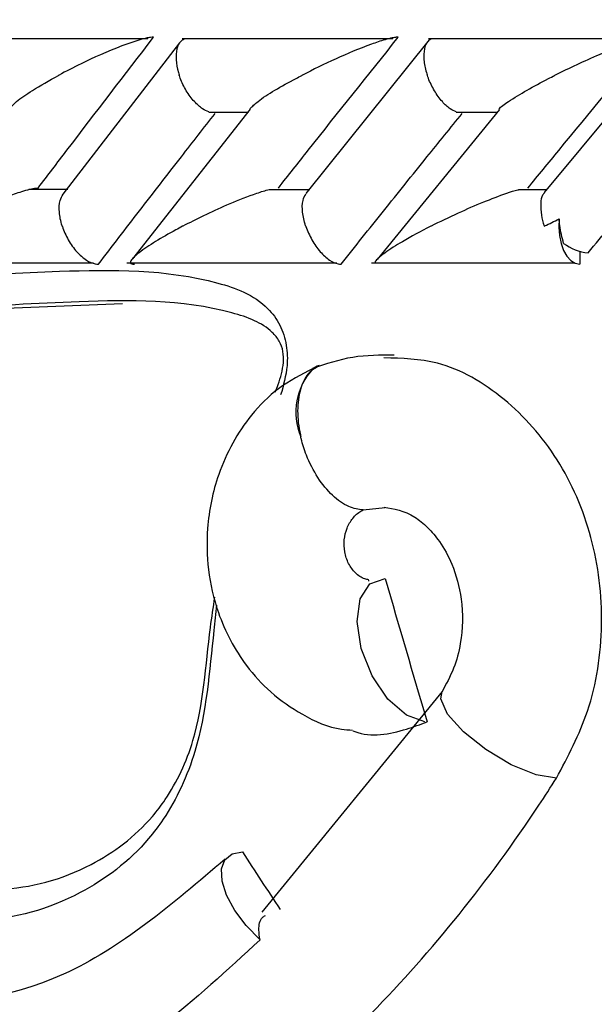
# Model space of a CAD drawing. Header units: millimetres. Extents: x 65 to 121, y 64 to 185.
# Tile 150 of 175: x 96.451 to 96.829, y 133.07 to 133.717. Entities that reach past the tile are written whole.
import ezdxf

# ---------------------------------------------------------------- set-up
doc = ezdxf.new("R2010")
doc.units = ezdxf.units.MM
doc.styles.add('SLDTEXTSTYLE0', font='TXT', dxfattribs={"width": 0.75})
doc.dimstyles.new('SLDDIMSTYLE0', dxfattribs={"dimtxt": 3.5, "dimasz": 3.302, "dimexe": 0, "dimexo": 0.0625, "dimgap": 0.875, "dimtad": 1, "dimdec": 0, "dimlfac": 20, "dimrnd": 1e-09, "dimzin": 12, "dimdsep": 46, "dimtxsty": 'SLDTEXTSTYLE0', "dimsah": 1, "dimcen": 0.09, "dimadec": 0, "dimazin": 3, "dimtfac": 1, "dimtdec": 0, "dimtofl": 0, "dimtmove": 0, "dimatfit": 3, "dimfxl": 0, "dimfrac": 2, "dimtolj": 1, "dimtzin": 12, "dimarcsym": 0})
doc.dimstyles.new('SLDDIMSTYLE1', dxfattribs={"dimtxt": 3.5, "dimasz": 3.302, "dimexe": 0, "dimexo": 0.0625, "dimgap": 0.875, "dimtad": 1, "dimdec": 0, "dimlfac": 20, "dimrnd": 1e-09, "dimzin": 12, "dimdsep": 46, "dimtxsty": 'SLDTEXTSTYLE0', "dimsah": 1, "dimcen": 0.09, "dimadec": 0, "dimazin": 3, "dimtfac": 1, "dimtdec": 0, "dimtmove": 0, "dimatfit": 0, "dimfxl": 0, "dimfrac": 2, "dimtolj": 1, "dimtzin": 12, "dimarcsym": 0})

# ---------------------------------------------------------------- blocks, each defined once
blk = doc.blocks.new('_D')
at = {"color": 7, "linetype": 'Continuous', "lineweight": 18}
for p, q in [((87.97315, 185.01157), (121.2937, 185.01157)), ((120.2937, 185.01157), (120.2937, 118.65612)), ((85.37246, 118.65612), (121.2937, 118.65612))]:
    blk.add_line(p, q, dxfattribs=at)
for points in [[(120.2937, 185.01157), (119.7857, 181.70957), (120.8017, 181.70957)], [(120.2937, 118.65612), (120.8017, 121.95812), (119.7857, 121.95812)]]:
    blk.add_solid(points, dxfattribs=at)
at = {"color": 7, "linetype": 'Continuous', "lineweight": 18, "insert": (115.78196, 153.76379), "char_height": 3.5, "attachment_point": 1, "rotation": 90, "style": 'SLDTEXTSTYLE0'}
blk.add_mtext('1327', dxfattribs=at)
blk = doc.blocks.new('_D_1')
at = {"color": 7, "linetype": 'Continuous', "lineweight": 18}
for p, q in [((86.2605, 139.39842), (111.35947, 139.39842)), ((110.35947, 139.39842), (110.35947, 118.65612)), ((85.37246, 118.65612), (111.35947, 118.65612))]:
    blk.add_line(p, q, dxfattribs=at)
for points in [[(110.35947, 139.39842), (109.85147, 136.09642), (110.86747, 136.09642)], [(110.35947, 118.65612), (110.86747, 121.95812), (109.85147, 121.95812)]]:
    blk.add_solid(points, dxfattribs=at)
at = {"color": 7, "linetype": 'Continuous', "lineweight": 18, "insert": (105.84774, 126.8513), "char_height": 3.5, "attachment_point": 1, "rotation": 90, "style": 'SLDTEXTSTYLE0'}
blk.add_mtext('415', dxfattribs=at)

msp = doc.modelspace()

# ---------------------------------------------------------------- linework, layer by layer
at = {"color": 7, "linetype": 'Continuous', "lineweight": 25}
for p, q in [((96.53571, 133.70442), (96.40243, 133.70442)), ((96.55653, 133.70168), (96.4799, 133.60238)), ((96.69662, 133.70436), (96.55819, 133.70436)), ((96.72041, 133.70366), (96.6394, 133.60265)), ((96.86372, 133.70431), (96.72013, 133.70431)), ((96.87956, 133.70407), (96.79591, 133.60333)), ((96.60294, 133.65822), (96.52558, 133.5599)), ((96.57567, 133.65626), (96.60187, 133.65626)), ((96.76667, 133.65783), (96.68626, 133.55944)), ((96.73825, 133.65624), (96.76557, 133.65624)), ((96.48306, 133.60526), (96.45752, 133.60526)), ((96.64205, 133.6052), (96.61526, 133.6052)), ((96.79778, 133.60513), (96.77912, 133.60513)), ((96.8195, 133.56462), (96.8195, 133.55633)), ((96.36746, 133.55716), (96.50007, 133.55716)), ((96.52196, 133.55714), (96.65971, 133.55714)), ((96.68263, 133.55714), (96.81599, 133.55714)), ((96.39695, 133.52559), (96.51895, 133.53054)), ((96.64694, 133.48927), (96.6442, 133.48784)), ((96.64821, 133.48979), (96.64694, 133.48927)), ((96.67714, 133.39491), (96.69156, 133.39643)), ((96.68086, 133.34824), (96.68087, 133.34884)), ((96.72892, 133.2756), (96.61044, 133.13081))]:
    msp.add_line(p, q, dxfattribs=at)
at = {"color": 7, "linetype": 'Continuous', "lineweight": 25, "flags": 128}
for points in [[(96.8058, 133.58604), (96.80556, 133.58056), (96.80599, 133.57513), (96.80707, 133.56999), (96.80875, 133.5654), (96.81095, 133.56158), (96.81356, 133.55871), (96.81646, 133.55693), (96.8195, 133.55633)], [(96.71762, 133.25577), (96.70548, 133.26008), (96.69331, 133.2707), (96.68291, 133.28606), (96.67582, 133.3039), (96.67307, 133.32156), (96.67509, 133.33645), (96.68157, 133.34636), (96.69156, 133.34982)], [(96.60934, 133.11262), (96.60032, 133.12195), (96.59284, 133.13194), (96.5874, 133.14191), (96.58438, 133.15118), (96.58397, 133.15913), (96.58621, 133.16522), (96.59095, 133.16904), (96.59785, 133.17033)]]:
    msp.add_lwpolyline(points, dxfattribs=at)
at = {"color": 1, "linetype": 'Continuous', "lineweight": 25, "flags": 128}
msp.add_lwpolyline([(96.80408, 133.21871), (96.79072, 133.221), (96.77441, 133.2276), (96.75762, 133.2375), (96.74294, 133.24918), (96.73261, 133.26087), (96.7282, 133.27076), (96.72901, 133.27575)], dxfattribs=at)
at = {"color": 7, "linetype": 'Continuous', "lineweight": 25}
msp.add_arc((96.82819, 133.5957), 0.0322, 232.96558, 263.956, dxfattribs=at)
at = {"color": 1, "linetype": 'Continuous', "lineweight": 25}
msp.add_arc((96.67519, 133.45908), 0.04228, 137.13949, 202.46532, dxfattribs=at)
at = {"color": 7, "linetype": 'Continuous', "lineweight": 25}
for centre, major_axis, ratio, start_param, end_param in [((99.37181, 133.30277), (-3.86699, 12.71008), 0.19235, 1.508645, 1.516037), ((99.37181, 133.13162), (-4.22036, 5.42341), 0.325648, 1.315692, 1.322461)]:
    msp.add_ellipse(centre, major_axis=major_axis, ratio=ratio, start_param=start_param, end_param=end_param, dxfattribs=at)
for points, knots in [([(96.46363, 133.60633), (96.46993, 133.61462), (96.495, 133.64764), (96.52041, 133.68065), (96.53944, 133.70537)], [0, 0, 0, 0, 0.251054, 1, 1, 1, 1]), ([(96.53944, 133.70537), (96.53879, 133.70535), (96.53739, 133.70531), (96.53381, 133.70464), (96.52732, 133.70287), (96.51205, 133.69739), (96.49462, 133.68946), (96.48184, 133.68292), (96.47718, 133.68041), (96.47711, 133.68037)], [0, 0, 0, 0, 0.038854, 0.084812, 0.16294, 0.312694, 0.736907, 0.996416, 1, 1, 1, 1]), ([(96.55948, 133.70413), (96.5586, 133.70362), (96.55642, 133.70235), (96.55446, 133.69761), (96.55389, 133.69067), (96.555, 133.68451), (96.55605, 133.68108), (96.55625, 133.68045), (96.55628, 133.68037)], [0, 0, 0, 0, 0.158897, 0.3957, 0.667662, 0.939833, 0.992116, 1, 1, 1, 1]), ([(96.62143, 133.60633), (96.62795, 133.6146), (96.65401, 133.64763), (96.6804, 133.68063), (96.70018, 133.70537)], [0, 0, 0, 0, 0.250429, 1, 1, 1, 1]), ([(96.70018, 133.70537), (96.69977, 133.70536), (96.69867, 133.70535), (96.69575, 133.70487), (96.69013, 133.70343), (96.6771, 133.69899), (96.65834, 133.691), (96.64402, 133.68402), (96.63705, 133.68041), (96.63698, 133.68037)], [0, 0, 0, 0, 0.027388, 0.072138, 0.141883, 0.269091, 0.620341, 0.996417, 1, 1, 1, 1]), ([(96.72149, 133.70406), (96.72071, 133.70357), (96.71872, 133.70231), (96.71704, 133.69761), (96.71669, 133.69067), (96.71792, 133.68451), (96.719, 133.68108), (96.71922, 133.68045), (96.71924, 133.68037)], [0, 0, 0, 0, 0.153663, 0.392048, 0.665595, 0.939334, 0.992043, 1, 1, 1, 1]), ([(96.78535, 133.60633), (96.7921, 133.61457), (96.81917, 133.6476), (96.84655, 133.6806), (96.8671, 133.70537)], [0, 0, 0, 0, 0.24956, 1, 1, 1, 1]), ([(96.8671, 133.70537), (96.86687, 133.70537), (96.86603, 133.70537), (96.8637, 133.70505), (96.85881, 133.70386), (96.84771, 133.70027), (96.83321, 133.69442), (96.81713, 133.68725), (96.80773, 133.6827), (96.80314, 133.68041), (96.80307, 133.68037)], [0, 0, 0, 0, 0.016527, 0.060765, 0.123869, 0.233496, 0.524913, 0.758893, 0.996428, 1, 1, 1, 1]), ([(96.44525, 133.65888), (96.44652, 133.66027), (96.44978, 133.66384), (96.46082, 133.67117), (96.47082, 133.67699), (96.47705, 133.68034), (96.47711, 133.68037)], [0, 0, 0, 0, 0.212908, 0.549021, 0.995395, 1, 1, 1, 1]), ([(96.5757, 133.65638), (96.57432, 133.65695), (96.57113, 133.65828), (96.56588, 133.66313), (96.5607, 133.67008), (96.55774, 133.67623), (96.55651, 133.67967), (96.55631, 133.68029), (96.55628, 133.68037)], [0, 0, 0, 0, 0.176435, 0.40842, 0.674761, 0.941285, 0.992281, 1, 1, 1, 1]), ([(96.60264, 133.65842), (96.60429, 133.65999), (96.61067, 133.66606), (96.62461, 133.67388), (96.6356, 133.67965), (96.63692, 133.68034), (96.63698, 133.68037)], [0, 0, 0, 0, 0.235838, 0.909963, 0.995516, 1, 1, 1, 1]), ([(96.73827, 133.65636), (96.73695, 133.65693), (96.73389, 133.65826), (96.72878, 133.66312), (96.72371, 133.67008), (96.72074, 133.67623), (96.71949, 133.67967), (96.71927, 133.68029), (96.71924, 133.68037)], [0, 0, 0, 0, 0.177886, 0.409578, 0.675331, 0.94127, 0.992271, 1, 1, 1, 1]), ([(96.7664, 133.65806), (96.76643, 133.65813), (96.76719, 133.6595), (96.77693, 133.66631), (96.79002, 133.67379), (96.80154, 133.67961), (96.803, 133.68034), (96.80307, 133.68037)], [0, 0, 0, 0, 0.011546, 0.247114, 0.905795, 0.995599, 1, 1, 1, 1]), ([(96.50329, 133.55633), (96.51223, 133.56797), (96.53028, 133.5915), (96.55582, 133.62451), (96.57247, 133.64588), (96.57986, 133.65537)], [0, 0, 0, 0, 0.35252, 0.712345, 1, 1, 1, 1]), ([(96.66264, 133.55633), (96.6719, 133.56795), (96.69062, 133.59142), (96.71715, 133.62443), (96.73446, 133.64582), (96.74218, 133.65537)], [0, 0, 0, 0, 0.3516456, 0.7105876, 1, 1, 1, 1]), ([(96.8248, 133.56368), (96.83459, 133.57549), (96.85426, 133.59923), (96.87971, 133.6298), (96.89538, 133.64856), (96.90107, 133.65537)], [0, 0, 0, 0, 0.386624, 0.777272, 1, 1, 1, 1]), ([(96.40174, 133.58133), (96.4018, 133.58136), (96.40529, 133.58327), (96.41254, 133.58707), (96.42636, 133.59377), (96.44029, 133.5998), (96.45265, 133.60412), (96.45873, 133.60572), (96.46192, 133.60627), (96.46316, 133.60631), (96.46363, 133.60633)], [0, 0, 0, 0, 0.003589, 0.200878, 0.400174, 0.714605, 0.852532, 0.926536, 0.97202, 1, 1, 1, 1]), ([(96.55863, 133.58133), (96.55869, 133.58136), (96.56312, 133.58369), (96.5724, 133.58836), (96.58775, 133.59542), (96.60162, 133.601), (96.61142, 133.60438), (96.61467, 133.60514), (96.61525, 133.60527)], [0, 0, 0, 0, 0.0039976, 0.2731482, 0.5478089, 0.839255, 0.9711144, 1, 1, 1, 1]), ([(96.72168, 133.58133), (96.72175, 133.58136), (96.7275, 133.58428), (96.73862, 133.58964), (96.75534, 133.59697), (96.76854, 133.60199), (96.77661, 133.60468), (96.77898, 133.60521), (96.7791, 133.60524)], [0, 0, 0, 0, 0.004, 0.344079, 0.631566, 0.878049, 0.993513, 1, 1, 1, 1]), ([(96.47942, 133.58133), (96.47939, 133.58141), (96.4784, 133.58447), (96.4772, 133.59049), (96.47742, 133.59795), (96.47929, 133.60099), (96.48008, 133.60226)], [0, 0, 0, 0, 0.009968, 0.373528, 0.737622, 1, 1, 1, 1]), ([(96.63938, 133.58133), (96.63935, 133.58141), (96.63833, 133.58447), (96.63702, 133.5905), (96.63704, 133.59807), (96.63878, 133.60119), (96.63954, 133.60255)], [0, 0, 0, 0, 0.009809, 0.366552, 0.723808, 1, 1, 1, 1]), ([(96.79612, 133.60315), (96.79572, 133.60271), (96.79433, 133.60117), (96.79347, 133.59611), (96.79392, 133.58912), (96.7952, 133.58376), (96.79608, 133.58141), (96.79611, 133.58133)], [0, 0, 0, 0, 0.1140164, 0.3997773, 0.7285548, 0.9906565, 1, 1, 1, 1]), ([(96.79611, 133.58133), (96.79618, 133.58136), (96.79937, 133.58281), (96.80262, 133.58444), (96.8058, 133.58604)], [0, 0, 0, 0, 0.021634, 1, 1, 1, 1]), ([(96.8088, 133.57), (96.80778, 133.57385), (96.80642, 133.57901), (96.80593, 133.58461), (96.8058, 133.58604)], [0, 0, 0, 0, 0.746149, 1, 1, 1, 1]), ([(96.47942, 133.58133), (96.47945, 133.58125), (96.48045, 133.57818), (96.48316, 133.5721), (96.48874, 133.56426), (96.49506, 133.55873), (96.50007, 133.55653), (96.50259, 133.55637), (96.50329, 133.55633)], [0, 0, 0, 0, 0.00651, 0.244472, 0.482774, 0.710313, 0.919581, 1, 1, 1, 1]), ([(96.55863, 133.58133), (96.55856, 133.5813), (96.55698, 133.58046), (96.54603, 133.57456), (96.53309, 133.56681), (96.52501, 133.55976), (96.52395, 133.55735), (96.52489, 133.55647), (96.52615, 133.55629), (96.5269, 133.55633), (96.52691, 133.55633)], [0, 0, 0, 0, 0.003589, 0.087789, 0.619051, 0.806036, 0.897257, 0.953955, 0.999879, 1, 1, 1, 1]), ([(96.63938, 133.58133), (96.63941, 133.58125), (96.64045, 133.57819), (96.64318, 133.5721), (96.64866, 133.56427), (96.65479, 133.55874), (96.65958, 133.55653), (96.66197, 133.55637), (96.66264, 133.55633)], [0, 0, 0, 0, 0.0065298, 0.2443365, 0.4824873, 0.7099713, 0.9192687, 1, 1, 1, 1]), ([(96.72168, 133.58133), (96.72162, 133.5813), (96.71489, 133.57787), (96.70399, 133.57194), (96.69188, 133.56439), (96.68638, 133.55983), (96.68464, 133.5576), (96.68506, 133.55719), (96.68509, 133.55716)], [0, 0, 0, 0, 0.0039586, 0.3970794, 0.6869498, 0.8925605, 0.9927423, 1, 1, 1, 1]), ([(96.61927, 133.47234), (96.61996, 133.47398), (96.62247, 133.48003), (96.62493, 133.48907), (96.62482, 133.49905), (96.62225, 133.50618), (96.61593, 133.51377), (96.60508, 133.52011), (96.56268, 133.5334), (96.46599, 133.53207), (96.38022, 133.52529), (96.32624, 133.52102)], [0, 0, 0, 0, 0.01316, 0.048406, 0.065735, 0.082764, 0.101618, 0.1395, 0.184738, 0.486887, 1, 1, 1, 1]), ([(96.69754, 133.49652), (96.68839, 133.49655), (96.67025, 133.4966), (96.65259, 133.49074), (96.64383, 133.48783)], [0, 0, 0, 0, 0.504371, 1, 1, 1, 1]), ([(96.80408, 133.21871), (96.81164, 133.23299), (96.82788, 133.26366), (96.83633, 133.31968), (96.82932, 133.37771), (96.80658, 133.43003), (96.77096, 133.46989), (96.73031, 133.49373), (96.70258, 133.49448), (96.69076, 133.4948)], [0, 0, 0, 0, 0.1316107, 0.2826799, 0.4331259, 0.5834107, 0.7345093, 0.8868282, 1, 1, 1, 1]), ([(96.64422, 133.48785), (96.63641, 133.48384), (96.62151, 133.47618), (96.59891, 133.45353), (96.58135, 133.42204), (96.574, 133.38592), (96.57464, 133.35502), (96.58179, 133.32367), (96.59649, 133.29594), (96.61651, 133.27403), (96.63764, 133.25961), (96.65618, 133.25106), (96.6677, 133.2505), (96.67014, 133.25038)], [0, 0, 0, 0, 0.0913145, 0.1743276, 0.316376, 0.4284445, 0.5119169, 0.6013779, 0.7244996, 0.7995223, 0.8830946, 0.9751783, 1, 1, 1, 1]), ([(96.64831, 133.4896), (96.64572, 133.48814), (96.6403, 133.4851), (96.63532, 133.47441), (96.63346, 133.46034), (96.63471, 133.44911), (96.63603, 133.44333), (96.63612, 133.44292)], [0, 0, 0, 0, 0.229584, 0.480052, 0.7306, 0.981142, 1, 1, 1, 1]), ([(96.67714, 133.39491), (96.67399, 133.39536), (96.6674, 133.39628), (96.6568, 133.40387), (96.64701, 133.41571), (96.64018, 133.42912), (96.63717, 133.43851), (96.63621, 133.44253), (96.63612, 133.44292)], [0, 0, 0, 0, 0.196364, 0.410376, 0.624849, 0.839693, 0.984371, 1, 1, 1, 1]), ([(96.69081, 133.39672), (96.69733, 133.39573), (96.70632, 133.39436), (96.71908, 133.38419), (96.72823, 133.37357), (96.73665, 133.35807), (96.74288, 133.33505), (96.74242, 133.31098), (96.73695, 133.29024), (96.73156, 133.28039), (96.72876, 133.27528)], [0, 0, 0, 0, 0.237328, 0.327097, 0.404281, 0.506117, 0.640972, 0.803032, 0.897689, 1, 1, 1, 1]), ([(96.6809, 133.34907), (96.67998, 133.3492), (96.67675, 133.34964), (96.67188, 133.35329), (96.66725, 133.35946), (96.66469, 133.36717), (96.66436, 133.37533), (96.66622, 133.38313), (96.67006, 133.38974), (96.67411, 133.39335), (96.67664, 133.39465), (96.67714, 133.39491)], [0, 0, 0, 0, 0.054958, 0.191775, 0.324995, 0.45515, 0.582933, 0.709927, 0.837662, 0.967544, 1, 1, 1, 1]), ([(96.36981, 133.15635), (96.39248, 133.15075), (96.43494, 133.14025), (96.49465, 133.15621), (96.53061, 133.1827), (96.5527, 133.2117), (96.57168, 133.25179), (96.57388, 133.2997), (96.57867, 133.33103), (96.57968, 133.33763)], [0, 0, 0, 0, 0.235108, 0.440357, 0.595788, 0.63549, 0.751937, 0.94775, 1, 1, 1, 1]), ([(96.67036, 133.24982), (96.67078, 133.24966), (96.68197, 133.24533), (96.69934, 133.24843), (96.71461, 133.25408), (96.71904, 133.25571)], [0, 0, 0, 0, 0.026941, 0.718258, 1, 1, 1, 1]), ([(96.32623, 132.85563), (96.33351, 132.85668), (96.37889, 132.86323), (96.46273, 132.89939), (96.57625, 132.96603), (96.68984, 133.06523), (96.7639, 133.15645), (96.80027, 133.21282), (96.80408, 133.21871)], [0, 0, 0, 0, 0.0411445, 0.2562984, 0.471462, 0.7036287, 0.969, 1, 1, 1, 1]), ([(96.58642, 133.16551), (96.55191, 133.13613), (96.48325, 133.07768), (96.40456, 133.06938), (96.36542, 133.06526)], [0, 0, 0, 0, 0.502655, 1, 1, 1, 1]), ([(96.60934, 133.11262), (96.60902, 133.1148), (96.60817, 133.1206), (96.60924, 133.12645), (96.6122, 133.1282), (96.61285, 133.12859)], [0, 0, 0, 0, 0.320613, 0.850751, 1, 1, 1, 1]), ([(96.60934, 133.11262), (96.58788, 133.09277), (96.54495, 133.05308), (96.47526, 133.00896), (96.42162, 132.98516), (96.38901, 132.97448), (96.37619, 132.97077), (96.36824, 132.9686), (96.36284, 132.96716), (96.36073, 132.96648), (96.35969, 132.96615)], [0, 0, 0, 0, 0.2591833, 0.518389, 0.7844294, 0.8616767, 0.9143653, 0.9505671, 0.9757117, 1, 1, 1, 1])]:
    msp.add_open_spline(points, degree=3, knots=knots, dxfattribs=at)
at = {"color": 1, "linetype": 'Continuous', "lineweight": 25}
for points, knots in [([(96.32624, 133.54187), (96.37603, 133.54582), (96.45881, 133.55238), (96.55332, 133.55325), (96.59903, 133.53865), (96.61337, 133.52959), (96.62286, 133.51684), (96.62717, 133.50353), (96.6277, 133.48731), (96.6247, 133.47676), (96.6229, 133.47043)], [0, 0, 0, 0, 0.455344, 0.757133, 0.807933, 0.8591, 0.891707, 0.924422, 0.954719, 1, 1, 1, 1]), ([(96.58087, 133.33246), (96.58023, 133.32691), (96.57653, 133.29468), (96.57289, 133.24407), (96.55217, 133.1998), (96.52727, 133.16681), (96.48781, 133.13752), (96.42831, 133.1206), (96.3878, 133.13017), (96.36875, 133.13467)], [0, 0, 0, 0, 0.042365, 0.246135, 0.376316, 0.420782, 0.591007, 0.807729, 1, 1, 1, 1])]:
    msp.add_open_spline(points, degree=3, knots=knots, dxfattribs=at)

# ---------------------------------------------------------------- dimensions: what is measured, and where the dimension line sits
at = {"color": 7, "linetype": 'Continuous', "lineweight": 18}
for base, p1, dimstyle, picture, middle in [((120.2937, 118.65612), (86.97315, 185.01157), 'SLDDIMSTYLE0', '_D', (120.2937, 158.93601)), ((110.35947, 118.65612), (85.2605, 139.39842), 'SLDDIMSTYLE1', '_D_1', (110.35947, 130.73047))]:
    dim = msp.add_linear_dim(base=base, p1=p1, p2=(84.37246, 118.65612), angle=90, dimstyle=dimstyle, dxfattribs=at)
    dim.commit()
    dim.dimension.update_dxf_attribs({"geometry": picture, "text_midpoint": middle, "dimtype": 160})

doc.saveas('drawing.dxf')
